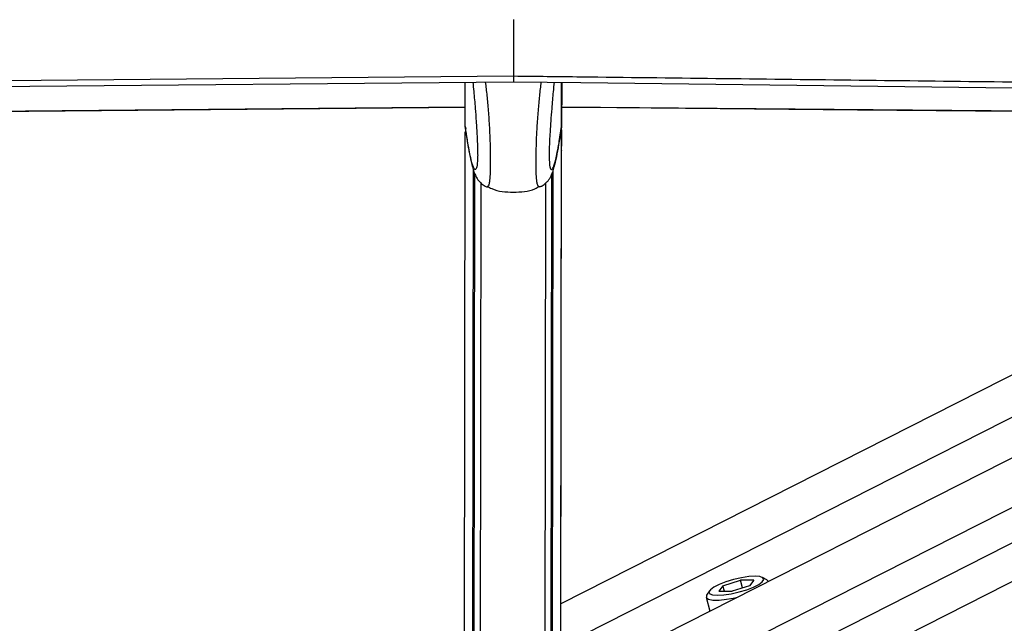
# Model space of a CAD drawing. Header units: millimetres. Extents: x 10 to 10348, y 8 to 8288.
# Tile 105 of 129: x 8273 to 8426, y 3102 to 3196. Entities that reach past the tile are written whole.
import ezdxf

# ---------------------------------------------------------------- set-up
doc = ezdxf.new("R2010")
doc.units = ezdxf.units.MM

msp = doc.modelspace()

# ---------------------------------------------------------------- linework, layer by layer
at = {"color": 7, "linetype": 'Continuous', "lineweight": 25}
for p, q in [((8349.7, 3195.77), (8349.68, 3187)), ((8349.69, 3187), (8349.68, 3187)), ((8349.69, 3187), (8349.69, 3186.09)), ((8342.18, 3179.15), (8342.18, 3186.02)), ((8349.69, 3186.09), (8349.68, 3186.09)), ((8357.18, 3178.91), (8357.19, 3186)), ((8357.18, 3178.91), (8357.19, 3186)), ((8357.18, 3179.91), (8357.18, 3186)), ((8357.19, 3186), (8357.18, 3178.91)), ((8357.18, 3179.13), (8357.18, 3186)), ((8357.18, 3179.79), (8357.18, 3186)), ((8513.47, 3184.14), (8357.08, 3104.74)), ((8538.29, 3183.84), (8365.67, 3096.2)), ((8342.18, 3179.15), (8342.25, 3178.74)), ((8342.18, 3179.15), (8342.18, 3179.15)), ((8357, 3045.63), (8357.18, 3178.6)), ((8357.08, 3104.74), (8357.18, 3178.6)), ((8357.18, 3179.13), (8357.1, 3178.71)), ((8357.18, 3178.6), (8357.17, 3176.14)), ((8357.18, 3179.13), (8357.18, 3179.79)), ((8357.18, 3179.13), (8357.18, 3179.13)), ((8341.97, 3028.94), (8342.17, 3178.3)), ((8357.17, 3176.14), (8357.17, 3176.04)), ((8357.17, 3175.36), (8357.17, 3176.14)), ((8357.17, 3175.93), (8357.17, 3176.02)), ((8357.17, 3175.35), (8357.17, 3176.02)), ((8357.17, 3175.36), (8357.17, 3175.35)), ((8343.47, 3028.95), (8343.67, 3171.72)), ((8343.49, 3040.38), (8343.67, 3171.72)), ((8355.48, 3034.21), (8355.67, 3171.72)), ((8355.5, 3045.64), (8355.67, 3171.72)), ((8344.49, 3043.73), (8344.66, 3170.28)), ((8354.66, 3170.26), (8354.49, 3043.72)), ((8382.31, 3107.58), (8385.04, 3108.44)), ((8387.11, 3108.44), (8385.04, 3108.44)), ((8385.35, 3107.23), (8385.04, 3108.44)), ((8387.11, 3108.44), (8386.46, 3107.58)), ((8389.15, 3108.49), (8388.45, 3108.88)), ((8389.38, 3108.24), (8389.37, 3108.24)), ((8380.19, 3106.78), (8379.76, 3106.1)), ((8382.31, 3107.58), (8381.66, 3106.72)), ((8381.66, 3106.72), (8383.73, 3106.72)), ((8382.53, 3106.72), (8382.31, 3107.58)), ((8386.46, 3107.58), (8383.73, 3106.72)), ((8379.68, 3105.78), (8380.24, 3103.6))]:
    msp.add_line(p, q, dxfattribs=at)
at = {"color": 8, "linetype": 'Continuous', "lineweight": 25}
for p, q in [((8357.18, 3178.91), (8357.19, 3186)), ((8357.18, 3178.91), (8357.19, 3186)), ((8357.18, 3178.91), (8357.19, 3186)), ((8526.1, 3183.99), (8357.07, 3098.17)), ((8553.17, 3183.67), (8372.87, 3092.13)), ((8563.84, 3183.54), (8374.12, 3087.22)), ((8575.39, 3183.4), (8378.34, 3083.36)), ((8356.97, 3028.92), (8357.18, 3178.6)), ((8357.08, 3104.74), (8357.18, 3178.6)), ((8357.17, 3176.14), (8357.18, 3178.6)), ((8357.17, 3176.02), (8357.17, 3176.14)), ((8357.17, 3176.03), (8357.17, 3176.02)), ((8343.26, 3026.55), (8343.45, 3172.31)), ((8355.69, 3026.53), (8355.88, 3172.3))]:
    msp.add_line(p, q, dxfattribs=at)
at = {"color": 7, "linetype": 'Continuous', "lineweight": 25, "flags": 128}
for points in [[(7640.09, 3180.51), (7670.29, 3180.78), (7700.5, 3181.06), (7730.7, 3181.33), (7791.11, 3181.88), (7821.32, 3182.16), (7881.73, 3182.71), (7911.93, 3182.99), (7972.34, 3183.54), (8002.55, 3183.82), (8062.96, 3184.37), (8123.37, 3184.92), (8349.68, 3187)], [(7638.16, 3179.57), (7680.18, 3179.96), (7722.21, 3180.34), (7764.23, 3180.72), (7806.26, 3181.1), (7848.28, 3181.49), (7890.3, 3181.87), (7932.33, 3182.26), (7974.35, 3182.64), (8016.38, 3183.03), (8058.4, 3183.41), (8100.43, 3183.8), (8142.45, 3184.18), (8184.47, 3184.57), (8226.5, 3184.95), (8268.52, 3185.34), (8349.68, 3186.09)], [(8349.69, 3186.09), (8360.19, 3185.96), (8402.22, 3185.46), (8444.24, 3184.96), (8486.26, 3184.46), (8570.31, 3183.46), (8612.33, 3182.97), (8654.36, 3182.47), (8696.38, 3181.97), (8738.41, 3181.47), (8780.43, 3180.97), (8822.45, 3180.48), (8864.48, 3179.98), (8906.5, 3179.48), (8948.53, 3178.99), (8990.55, 3178.49), (9032.57, 3178), (9074.6, 3177.5)], [(8342.18, 3182.15), (8119.53, 3180.1), (8056.84, 3179.53), (8047.67, 3179.44)], [(8047.7, 3179.43), (8058.38, 3179.53), (8100.41, 3179.91), (8142.43, 3180.3), (8184.45, 3180.69), (8226.48, 3181.07), (8268.5, 3181.46), (8342.18, 3182.14)], [(8506.98, 3180.85), (8491.36, 3180.98), (8448.53, 3181.35), (8405.7, 3181.73), (8357.18, 3182.15)], [(8357.18, 3182.14), (8360.41, 3182.12), (8403.24, 3181.74), (8446.08, 3181.37), (8488.91, 3180.99), (8506.97, 3180.84)], [(8387.31, 3109.06), (8386.32, 3109), (8385.17, 3108.83), (8383.95, 3108.55), (8382.77, 3108.19), (8381.72, 3107.79), (8380.89, 3107.37), (8380.34, 3106.96), (8380.12, 3106.6), (8380.24, 3106.33), (8380.7, 3106.15), (8381.46, 3106.09), (8382.45, 3106.15), (8383.6, 3106.33), (8384.82, 3106.6), (8386, 3106.96), (8387.05, 3107.37), (8387.88, 3107.79), (8388.43, 3108.19), (8388.65, 3108.55), (8388.53, 3108.83), (8388.07, 3109), (8387.31, 3109.06)], [(8389.37, 3108.24), (8389.21, 3108.46), (8389.15, 3108.49)], [(8379.76, 3106.1), (8379.72, 3106.04), (8379.72, 3105.7), (8380.07, 3105.46), (8380.75, 3105.34), (8381.71, 3105.34), (8382.88, 3105.46), (8384.18, 3105.7), (8384.55, 3105.79)]]:
    msp.add_lwpolyline(points, dxfattribs=at)
at = {"color": 7, "linetype": 'Continuous', "lineweight": 25}
for points, knots in [([(8349.69, 3187), (8353.19, 3186.96), (8370.7, 3186.75), (8402.22, 3186.38), (8444.24, 3185.88), (8500.27, 3185.21), (8556.3, 3184.55), (8612.34, 3183.88), (8654.36, 3183.39), (8696.38, 3182.89), (8738.41, 3182.39), (8780.43, 3181.89), (8822.45, 3181.4), (8864.48, 3180.9), (8906.5, 3180.4), (8948.53, 3179.91), (8990.55, 3179.41), (9032.57, 3178.92), (9074.6, 3178.42), (9116.62, 3177.93), (9158.65, 3177.43), (9200.67, 3176.94), (9242.69, 3176.44), (9298.73, 3175.79), (9354.76, 3175.13), (9410.79, 3174.47), (9452.81, 3173.98), (9494.84, 3173.49), (9536.86, 3173), (9578.88, 3172.5), (9620.91, 3172.01), (9662.93, 3171.52), (9703.9, 3171.04), (9743.81, 3170.58), (9769.72, 3170.27), (9782.67, 3170.12)], [0, 0, 0, 0, 0.007332, 0.036658, 0.065984, 0.09531, 0.153962, 0.183288, 0.212614, 0.241941, 0.271267, 0.300593, 0.329919, 0.359245, 0.388571, 0.417897, 0.447223, 0.476549, 0.505876, 0.535202, 0.564528, 0.593854, 0.62318, 0.652506, 0.711158, 0.740484, 0.769811, 0.799137, 0.828463, 0.857789, 0.887115, 0.916441, 0.945767, 0.972884, 1, 1, 1, 1]), ([(8343.36, 3186.03), (8343.4, 3185.55), (8343.53, 3184.3), (8343.7, 3182.26), (8343.87, 3179.95), (8344, 3177.96), (8344.07, 3176.29), (8344.1, 3175.21), (8344.11, 3174.67), (8344.1, 3174.25), (8344.08, 3173.8), (8344.06, 3173.58), (8344.04, 3173.45)], [0, 0, 0, 0, 0.146419, 0.378706, 0.536876, 0.697983, 0.803683, 0.853106, 0.886136, 0.900001, 0.941525, 1, 1, 1, 1]), ([(8356.01, 3186.01), (8355.96, 3185.53), (8355.83, 3184.28), (8355.66, 3182.24), (8355.48, 3179.93), (8355.35, 3177.95), (8355.27, 3176.27), (8355.24, 3175.2), (8355.23, 3174.66), (8355.24, 3174.24), (8355.25, 3173.76), (8355.28, 3173.54), (8355.29, 3173.4)], [0, 0, 0, 0, 0.145671, 0.376793, 0.53417, 0.694473, 0.799642, 0.848817, 0.881682, 0.895478, 0.936794, 1, 1, 1, 1]), ([(8342.2, 3178.73), (8342.24, 3178.45), (8342.4, 3177.38), (8342.66, 3175.78), (8343.01, 3173.94), (8343.32, 3172.67), (8343.63, 3171.76), (8343.92, 3171.16), (8344.28, 3170.63), (8344.77, 3170.16), (8345.22, 3169.82), (8345.52, 3169.73), (8345.55, 3169.72)], [0, 0, 0, 0, 0.07616, 0.282084, 0.479937, 0.6904, 0.799394, 0.880017, 0.923335, 0.95939, 0.995791, 1, 1, 1, 1]), ([(8353.77, 3169.72), (8353.91, 3169.78), (8354.28, 3169.92), (8354.72, 3170.29), (8355.1, 3170.69), (8355.35, 3171.06), (8355.6, 3171.53), (8355.83, 3172.1), (8356.11, 3173.01), (8356.42, 3174.36), (8356.77, 3176.28), (8357.01, 3177.77), (8357.14, 3178.64), (8357.15, 3178.7)], [0, 0, 0, 0, 0.01933, 0.051853, 0.085066, 0.121972, 0.168572, 0.251974, 0.365731, 0.565101, 0.774166, 0.983374, 1, 1, 1, 1]), ([(8345.54, 3169.73), (8345.54, 3169.72), (8345.55, 3169.71), (8345.55, 3169.72), (8345.56, 3169.73)], [0, 0, 0, 0, 0.267328, 1, 1, 1, 1]), ([(8345.58, 3169.81), (8345.81, 3169.68), (8347.06, 3169.01), (8349.66, 3168.82), (8352.27, 3169), (8353.51, 3169.67), (8353.75, 3169.79)], [0, 0, 0, 0, 0.095971, 0.499984, 0.904027, 1, 1, 1, 1]), ([(8353.79, 3169.72), (8353.79, 3169.71), (8353.78, 3169.7), (8353.78, 3169.71), (8353.77, 3169.72)], [0, 0, 0, 0, 0.278526, 1, 1, 1, 1])]:
    msp.add_open_spline(points, degree=3, knots=knots, dxfattribs=at)
at = {"color": 8, "linetype": 'Continuous', "lineweight": 25}
for points, knots in [([(8345.56, 3169.73), (8345.67, 3169.74), (8345.83, 3169.76), (8346.01, 3170.51), (8346.09, 3171.41), (8346.11, 3172.54), (8346.12, 3173.6), (8346.12, 3174.89), (8346.08, 3176.85), (8345.98, 3179.17), (8345.81, 3181.62), (8345.59, 3183.99), (8345.44, 3185.35), (8345.35, 3186.05)], [0, 0, 0, 0, 0.175857, 0.255402, 0.351636, 0.407856, 0.43229, 0.490638, 0.55231, 0.6472, 0.762754, 0.878763, 1, 1, 1, 1]), ([(8353.77, 3169.72), (8353.66, 3169.73), (8353.5, 3169.74), (8353.32, 3170.5), (8353.24, 3171.4), (8353.22, 3172.53), (8353.22, 3173.59), (8353.22, 3174.88), (8353.26, 3176.84), (8353.37, 3179.16), (8353.55, 3181.61), (8353.77, 3183.98), (8353.93, 3185.34), (8354.02, 3186.03)], [0, 0, 0, 0, 0.1761902, 0.2557034, 0.3519027, 0.4080977, 0.432523, 0.4908479, 0.5524936, 0.6473471, 0.7628565, 0.8788151, 1, 1, 1, 1]), ([(8344.04, 3173.45), (8344.03, 3173.34), (8344, 3172.95), (8343.88, 3172.51), (8343.69, 3172.31), (8343.41, 3172.8), (8343.03, 3174.07), (8342.61, 3176.21), (8342.31, 3178.26), (8342.18, 3179.15)], [0, 0, 0, 0, 0.023237, 0.07695, 0.214035, 0.346611, 0.533834, 0.797859, 1, 1, 1, 1]), ([(8355.29, 3173.4), (8355.3, 3173.3), (8355.33, 3172.92), (8355.45, 3172.5), (8355.64, 3172.3), (8355.93, 3172.78), (8356.3, 3174.05), (8356.73, 3176.19), (8357.04, 3178.24), (8357.18, 3179.13)], [0, 0, 0, 0, 0.020631, 0.07449, 0.211939, 0.344869, 0.532589, 0.797318, 1, 1, 1, 1])]:
    msp.add_open_spline(points, degree=3, knots=knots, dxfattribs=at)

doc.saveas('drawing.dxf')
